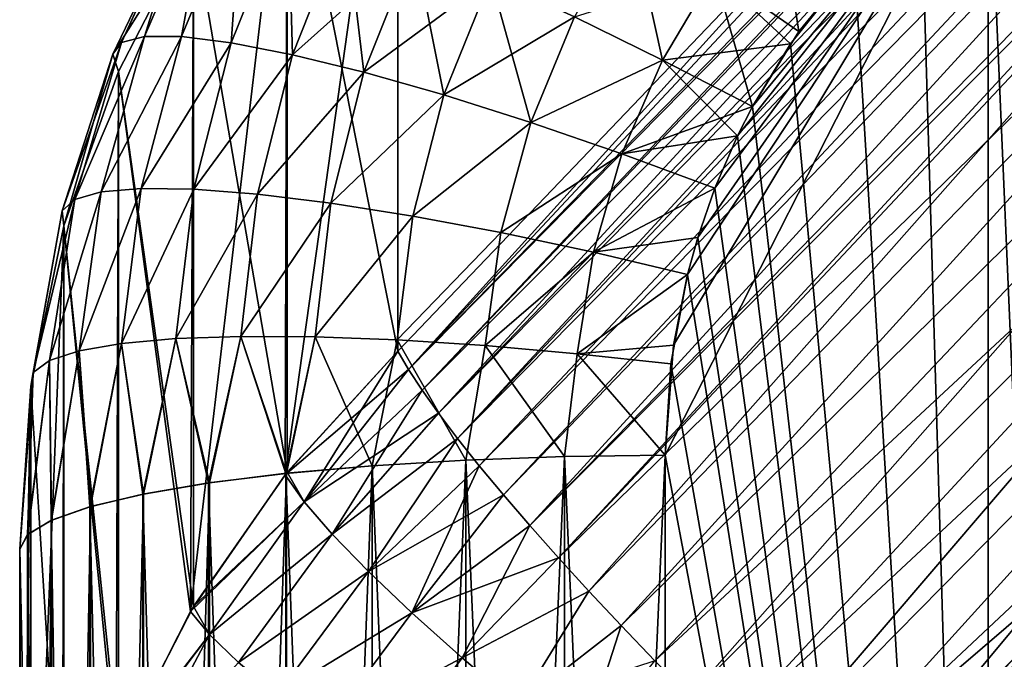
# Model space of a CAD drawing. Header units: metres. Extents: x -2 to 85, y -75 to 96.
# Tile 182 of 256: x 12.5 to 12.805, y -36.196 to -35.997. Entities that reach past the tile are written whole.
import ezdxf

# ---------------------------------------------------------------- set-up
doc = ezdxf.new("R2010")
doc.units = ezdxf.units.M
doc.layers.add('solid_20204500', color=7, linetype='CONTINUOUS')

msp = doc.modelspace()

# ---------------------------------------------------------------- linework, layer by layer
at = {"layer": 'solid_20204500'}
for points in [[(12.620461, -36.105846, -12.041667), (12.941422, -35.762146, -11.993233), (12.778793, -35.931042, -12.025954)], [(12.620461, -36.105846, -12.041667), (12.947721, -35.773499, -11.967046), (12.941422, -35.762146, -11.993233)], [(12.62046, -36.105846, 12.04167), (12.778793, -35.931042, 12.025954), (12.946488, -35.771473, 11.971206)], [(12.624663, -36.112267, 12.027588), (12.62046, -36.105846, 12.04167), (12.946488, -35.771473, 11.971206)], [(12.624663, -36.112267, 12.027588), (12.946488, -35.771473, 11.971206), (12.953618, -35.782532, 11.950475)], [(12.620461, -36.105846, -12.041667), (12.624663, -36.112267, -12.027588), (12.947721, -35.773499, -11.967046)], [(12.624663, -36.112267, -12.027588), (12.629737, -36.119411, -12.014102), (12.947721, -35.773499, -11.967046)], [(12.629737, -36.119411, -12.014102), (12.953618, -35.782532, -11.950475), (12.947721, -35.773499, -11.967046)], [(12.629737, -36.119411, 12.014102), (12.624663, -36.112267, 12.027588), (12.953618, -35.782532, 11.950475)], [(12.629737, -36.119411, -12.014102), (12.635654, -36.127239, -12.001318), (12.953618, -35.782532, -11.950475)], [(12.629737, -36.119411, 12.014102), (12.953618, -35.782532, 11.950475), (12.956946, -35.787292, 11.942801)], [(12.635654, -36.127239, -12.001318), (12.956946, -35.787292, -11.9428), (12.953618, -35.782532, -11.950475)], [(12.635654, -36.127239, 12.001318), (12.629737, -36.119411, 12.014102), (12.956946, -35.787292, 11.942801)], [(12.635654, -36.127239, -12.001318), (12.962694, -35.795132, -11.931444), (12.956946, -35.787292, -11.9428)], [(12.635654, -36.127239, 12.001318), (12.956946, -35.787292, 11.942801), (12.962694, -35.795128, 11.931445)], [(12.642379, -36.135696, 11.989348), (12.635654, -36.127239, 12.001318), (12.962694, -35.795128, 11.931445)], [(12.635654, -36.127239, -12.001318), (12.642379, -36.135696, -11.989348), (12.962694, -35.795132, -11.931444)], [(12.642379, -36.135696, 11.989348), (12.962694, -35.795128, 11.931445), (12.968912, -35.803211, 11.921144)], [(12.642379, -36.135696, -11.989348), (12.968912, -35.803211, -11.921144), (12.962694, -35.795132, -11.931444)], [(12.642379, -36.135696, -11.989348), (12.64986, -36.144722, -11.978274), (12.968912, -35.803211, -11.921144)], [(12.64986, -36.144722, 11.978274), (12.642379, -36.135696, 11.989348), (12.968912, -35.803211, 11.921144)], [(12.64986, -36.144722, -11.978274), (12.973578, -35.809071, -11.914436), (12.968912, -35.803211, -11.921144)], [(12.64986, -36.144722, 11.978274), (12.968912, -35.803211, 11.921144), (12.973578, -35.809071, 11.914436)], [(12.64986, -36.144722, -11.978274), (12.658052, -36.154255, -11.968159), (12.973578, -35.809071, -11.914436)], [(12.658052, -36.154255, 11.968159), (12.64986, -36.144722, 11.978274), (12.973578, -35.809071, 11.914436)], [(12.658052, -36.154255, -11.968159), (12.986098, -35.824139, -11.899681), (12.973578, -35.809071, -11.914436)], [(12.658052, -36.154255, 11.968159), (12.973578, -35.809071, 11.914436), (12.983362, -35.820915, 11.90256)], [(12.666896, -36.164234, 11.959077), (12.658052, -36.154255, 11.968159), (12.983362, -35.820915, 11.90256)], [(12.666896, -36.164234, 11.959077), (12.983362, -35.820915, 11.90256), (13, -35.840031, 11.887455)], [(12.658052, -36.154255, -11.968159), (12.666896, -36.164234, -11.959077), (12.986098, -35.824139, -11.899681)], [(12.666896, -36.164234, -11.959077), (12.676338, -36.174595, -11.951091), (12.986098, -35.824139, -11.899681)], [(12.676338, -36.174595, -11.951091), (13, -35.840031, -11.887455), (12.986098, -35.824139, -11.899681)], [(12.676338, -36.174595, 11.951091), (12.666896, -36.164234, 11.959077), (13, -35.840031, 11.887455)], [(12.676338, -36.174595, -11.951091), (12.686316, -36.185268, -11.944247), (13, -35.840031, -11.887455)], [(12.686316, -36.185268, 11.944247), (12.676338, -36.174595, 11.951091), (13, -35.840031, 11.887455)], [(12.686316, -36.185268, -11.944247), (13, -35.875553, -11.880444), (13, -35.840031, -11.887455)], [(12.686316, -36.185268, 11.944247), (13, -35.840031, 11.887455), (13, -35.875553, 11.880444)], [(12.686316, -36.185268, -11.944247), (12.696758, -36.196178, -11.938592), (13, -35.875553, -11.880444)], [(12.696758, -36.196178, 11.938592), (12.686316, -36.185268, 11.944247), (13, -35.875553, 11.880444)], [(12.696758, -36.196178, -11.938592), (12.707603, -36.20726, -11.934164), (13, -35.875553, -11.880444)], [(12.696758, -36.196178, 11.938592), (13, -35.875553, 11.880444), (13, -35.914326, 11.877084)], [(12.707603, -36.20726, -11.934164), (13, -35.914326, -11.877084), (13, -35.875553, -11.880444)], [(12.582194, -36.138531, 12.06973), (12.582853, -35.92662, 12.435051), (12.617157, -35.889015, 12.42202)], [(12.617157, -36.100201, 12.056232), (12.582194, -36.138531, 12.06973), (12.617157, -35.889015, 12.42202)], [(12.617157, -36.100201, -12.056232), (12.617157, -35.889015, -12.42202), (12.582853, -35.92662, -12.435051)], [(12.778793, -35.931042, -12.025954), (12.617157, -35.889015, -12.42202), (12.617157, -36.100201, -12.056232)], [(12.778793, -35.931042, 12.025954), (12.617157, -36.100201, 12.056232), (12.617157, -35.889015, 12.42202)], [(12.707603, -36.20726, 11.934164), (12.696758, -36.196178, 11.938592), (13, -35.914326, 11.877084)], [(12.707603, -36.20726, -11.934164), (12.718773, -36.218441, -11.930999), (13, -35.914326, -11.877084)], [(12.718773, -36.218441, 11.930999), (12.707603, -36.20726, 11.934164), (13, -35.914326, 11.877084)], [(12.718773, -36.218441, -11.930999), (12.730178, -36.229622, -11.929104), (13, -35.914326, -11.877084)], [(12.718773, -36.218441, 11.930999), (13, -35.914326, 11.877084), (13, -35.955513, 11.877715)], [(12.730178, -36.229622, -11.929104), (13, -35.955513, -11.877715), (13, -35.914326, -11.877084)], [(12.552943, -36.180847, 12.084485), (12.553816, -35.968353, 12.449506), (12.582853, -35.92662, 12.435051)], [(12.582194, -36.138531, 12.06973), (12.552943, -36.180847, 12.084485), (12.582853, -35.92662, 12.435051)], [(12.582868, -36.137691, -12.069434), (12.582853, -35.92662, -12.435051), (12.553816, -35.968353, -12.449506)], [(12.582868, -36.137691, -12.069434), (12.617157, -36.100201, -12.056232), (12.582853, -35.92662, -12.435051)], [(12.620461, -36.105846, -12.041667), (12.778793, -35.931042, -12.025954), (12.617157, -36.100201, -12.056232)], [(12.62046, -36.105846, 12.04167), (12.617157, -36.100201, 12.056232), (12.778793, -35.931042, 12.025954)], [(12.8, -35.935596, 12.683088), (12.702539, -36.098282, 12.7085), (12.7, -36.132465, 12.713568)], [(12.8, -36.662506, 12.780204), (12.8, -35.935596, 12.683088), (12.7, -36.132465, 12.713568)], [(12.8, -35.935596, 12.683088), (12.706882, -36.076443, 12.705213), (12.702539, -36.098282, 12.7085)], [(12.8, -35.935596, 12.683088), (12.710069, -36.064926, 12.703464), (12.706882, -36.076443, 12.705213)], [(12.8, -35.935596, 12.683088), (12.715331, -36.049599, 12.701119), (12.710069, -36.064926, 12.703464)], [(12.8, -35.935596, 12.683088), (12.722327, -36.033436, 12.698627), (12.715331, -36.049599, 12.701119)], [(12.8, -35.935596, 12.683088), (12.726979, -36.024311, 12.69721), (12.722327, -36.033436, 12.698627)], [(12.8, -35.935596, 12.683088), (12.741392, -36.001057, 12.69357), (12.726979, -36.024311, 12.69721)], [(12.741392, -36.001057, 12.69357), (12.8, -35.935596, 12.683088), (12.779288, -35.957817, 12.686686)], [(12.779288, -35.957817, -12.686686), (12.8, -35.935596, -12.683088), (12.800002, -36.662506, -12.780204)], [(12.83134, -36.662281, -12.782351), (12.8, -35.935596, -12.683088), (12.831345, -35.935249, -12.68522)], [(12.831343, -35.935249, 12.685219), (12.8, -35.935596, 12.683088), (12.8, -36.662506, 12.780204)], [(12.831336, -36.633102, 12.779263), (12.831343, -35.935249, 12.685219), (12.8, -36.662506, 12.780204)], [(12.83134, -36.662281, -12.782351), (12.800002, -36.662506, -12.780204), (12.8, -35.935596, -12.683088)], [(12.552588, -35.957962, -12.512033), (12.53869, -36.002625, -12.556533), (12.531563, -36.004478, -12.526285)], [(12.551001, -35.962006, -12.480447), (12.552588, -35.957962, -12.512033), (12.531563, -36.004478, -12.526285)], [(12.531563, -36.004478, 12.526285), (12.552588, -35.957962, 12.512033), (12.551001, -35.962006, 12.480447)], [(12.531563, -36.004478, 12.526285), (12.53869, -36.002625, 12.556533), (12.552588, -35.957962, 12.512033)], [(12.558584, -35.956371, -12.543322), (12.550111, -36.002655, -12.585441), (12.53869, -36.002625, -12.556533)], [(12.552588, -35.957962, -12.512033), (12.558584, -35.956371, -12.543322), (12.53869, -36.002625, -12.556533)], [(12.53869, -36.002625, 12.556533), (12.558584, -35.956371, 12.543322), (12.552588, -35.957962, 12.512033)], [(12.53869, -36.002625, 12.556533), (12.550111, -36.002655, 12.585441), (12.558584, -35.956371, 12.543322)], [(12.558584, -35.956371, -12.543322), (12.568881, -35.957314, -12.573442), (12.550111, -36.002655, -12.585441)], [(12.550111, -36.002655, 12.585441), (12.568881, -35.957314, 12.573442), (12.558584, -35.956371, 12.543322)], [(12.568881, -35.957314, -12.573442), (12.565495, -36.004551, -12.61235), (12.550111, -36.002655, -12.585441)], [(12.550111, -36.002655, 12.585441), (12.565495, -36.004551, 12.61235), (12.568881, -35.957314, 12.573442)], [(12.568881, -35.957314, -12.573442), (12.583158, -35.960724, -12.601671), (12.565495, -36.004551, -12.61235)], [(12.565495, -36.004551, 12.61235), (12.583158, -35.960724, 12.601671), (12.568881, -35.957314, 12.573442)], [(12.730178, -36.229622, 11.929104), (12.718773, -36.218441, 11.930999), (13, -35.955513, 11.877715)], [(12.730178, -36.229622, -11.929104), (12.741731, -36.240726, -11.928479), (13, -35.955513, -11.877715)], [(12.74173, -36.240726, 11.928479), (12.730178, -36.229622, 11.929104), (13, -35.955513, 11.877715)], [(12.779288, -35.957817, 12.686686), (12.758578, -35.980049, 12.690245), (12.741392, -36.001057, 12.69357)], [(12.74173, -36.240726, 11.928479), (13, -35.955513, 11.877715), (13, -35.998272, 11.882678)], [(12.741731, -36.240726, -11.928479), (12.753344, -36.251667, -11.929125), (13, -35.955513, -11.877715)], [(12.753344, -36.251667, -11.929125), (12.875974, -36.125317, -11.906672), (13, -35.955513, -11.877715)], [(12.779288, -35.957817, -12.686686), (12.800002, -36.662506, -12.780204), (12.758578, -35.980049, -12.690245)], [(12.583158, -35.960724, -12.601671), (12.584487, -36.008263, -12.636623), (12.565495, -36.004551, -12.61235)], [(12.565495, -36.004551, 12.61235), (12.584487, -36.008263, 12.636622), (12.583158, -35.960724, 12.601671)], [(12.583158, -35.960724, -12.601671), (12.601069, -35.966518, -12.627304), (12.584487, -36.008263, -12.636623)], [(12.584487, -36.008263, 12.636622), (12.601069, -35.966518, 12.627304), (12.583158, -35.960724, 12.601671)], [(12.734788, -35.958534, 12.684078), (12.715178, -35.982883, 12.688012), (12.741392, -36.001057, 12.69357)], [(12.734788, -35.958534, 12.684078), (12.741392, -36.001057, 12.69357), (12.758578, -35.980049, 12.690245)], [(12.551001, -35.962006, -12.480447), (12.531563, -36.004478, -12.526285), (12.528864, -36.008156, -12.495503)], [(12.553816, -35.968353, -12.449506), (12.551001, -35.962006, -12.480447), (12.528864, -36.008156, -12.495503)], [(12.528864, -36.008156, 12.495503), (12.551001, -35.962006, 12.480447), (12.553816, -35.968353, 12.449506)], [(12.528864, -36.008156, 12.495503), (12.531563, -36.004478, 12.526285), (12.551001, -35.962006, 12.480447)], [(12.601069, -35.966518, -12.627304), (12.622174, -35.974564, -12.649714), (12.584487, -36.008263, -12.636623)], [(12.584487, -36.008263, 12.636622), (12.606641, -36.01371, 12.657693), (12.601069, -35.966518, 12.627304)], [(12.606641, -36.01371, 12.657693), (12.622174, -35.974564, 12.649714), (12.601069, -35.966518, 12.627304)], [(12.671831, -35.996559, 12.682692), (12.699097, -36.009941, 12.692395), (12.689469, -35.965904, 12.677377)], [(12.699097, -36.009941, 12.692395), (12.715178, -35.982883, 12.688012), (12.689469, -35.965904, 12.677377)], [(12.553816, -35.968353, -12.449506), (12.528864, -36.008156, -12.495503), (12.530622, -36.013523, -12.465065)], [(12.530622, -36.013523, 12.465065), (12.528864, -36.008156, 12.495503), (12.553816, -35.968353, 12.449506)], [(12.55383, -36.179363, -12.083972), (12.553816, -35.968353, -12.449506), (12.530622, -36.013523, -12.465065)], [(12.552943, -36.180847, 12.084485), (12.530622, -36.013523, 12.465065), (12.553816, -35.968353, 12.449506)], [(12.55383, -36.179363, -12.083972), (12.582868, -36.137691, -12.069434), (12.553816, -35.968353, -12.449506)], [(12.622174, -35.974564, -12.649714), (12.606641, -36.01371, -12.657693), (12.584487, -36.008263, -12.636623)], [(12.622174, -35.974564, -12.649714), (12.645947, -35.98465, -12.668352), (12.606641, -36.01371, -12.657693)], [(12.606641, -36.01371, 12.657693), (12.631432, -36.020756, 12.675068), (12.622174, -35.974564, 12.649714)], [(12.631432, -36.020756, 12.675068), (12.645947, -35.98465, 12.668352), (12.622174, -35.974564, 12.649714)], [(12.758578, -35.980049, -12.690245), (12.738736, -36.004879, -12.694171), (12.715178, -35.982883, -12.688012)], [(12.800002, -36.662506, -12.780204), (12.738736, -36.004879, -12.694171), (12.758578, -35.980049, -12.690245)], [(12.645947, -35.98465, -12.668352), (12.631432, -36.020756, -12.675068), (12.606641, -36.01371, -12.657693)], [(12.645947, -35.98465, -12.668352), (12.671831, -35.996559, -12.682692), (12.631432, -36.020756, -12.675068)], [(12.631432, -36.020756, 12.675068), (12.658306, -36.029259, 12.688279), (12.645947, -35.98465, 12.668352)], [(12.658306, -36.029259, 12.688279), (12.671831, -35.996559, 12.682692), (12.645947, -35.98465, 12.668352)], [(12.715178, -35.982883, -12.688012), (12.699097, -36.009941, -12.692395), (12.671831, -35.996559, -12.682692)], [(12.715178, -35.982883, -12.688012), (12.738736, -36.004879, -12.694171), (12.699097, -36.009941, -12.692395)], [(12.699097, -36.009941, 12.692395), (12.726979, -36.024311, 12.69721), (12.715178, -35.982883, 12.688012)], [(12.726979, -36.024311, 12.69721), (12.741392, -36.001057, 12.69357), (12.715178, -35.982883, 12.688012)], [(12.671831, -35.996559, -12.682692), (12.658306, -36.029259, -12.688279), (12.631432, -36.020756, -12.675068)], [(12.671831, -35.996559, -12.682692), (12.699097, -36.009941, -12.692395), (12.658306, -36.029259, -12.688279)], [(12.658306, -36.029259, 12.688279), (12.699097, -36.009941, 12.692395), (12.671831, -35.996559, 12.682692)], [(12.694764, -36.399456, -11.951399), (13, -35.998272, -11.882678), (12.697273, -36.366333, -11.94685)], [(13, -36.687199, -11.978364), (13, -35.998272, -11.882678), (12.694764, -36.399456, -11.951399)], [(12.697273, -36.366333, -11.94685), (13, -35.998272, -11.882678), (12.701422, -36.345821, -11.943917)], [(12.704781, -36.333916, -11.942174), (12.701422, -36.345821, -11.943917), (13, -35.998272, -11.882678)], [(12.704781, -36.333916, -11.942174), (13, -35.998272, -11.882678), (12.70973, -36.319798, -11.940064)], [(12.71705, -36.303299, -11.937538), (12.70973, -36.319798, -11.940064), (13, -35.998272, -11.882678)], [(12.71705, -36.303299, -11.937538), (13, -35.998272, -11.882678), (12.721323, -36.295147, -11.936263)], [(12.735836, -36.272346, -11.9326), (12.721323, -36.295147, -11.936263), (13, -35.998272, -11.882678)], [(12.735836, -36.272346, -11.9326), (13, -35.998272, -11.882678), (12.753344, -36.251667, -11.929125)], [(12.74173, -36.240726, 11.928479), (13, -35.998272, 11.882678), (12.876009, -36.125278, 11.906665)], [(12.753344, -36.251667, -11.929125), (13, -35.998272, -11.882678), (12.875974, -36.125317, -11.906672)], [(12.53869, -36.002625, -12.556533), (12.525278, -36.050797, -12.57021), (12.517072, -36.053131, -12.541121)], [(12.531563, -36.004478, -12.526285), (12.53869, -36.002625, -12.556533), (12.517072, -36.053131, -12.541121)], [(12.517072, -36.053131, 12.541121), (12.53869, -36.002625, 12.556533), (12.531563, -36.004478, 12.526285)], [(12.517072, -36.053131, 12.541121), (12.525278, -36.050797, 12.57021), (12.53869, -36.002625, 12.556533)], [(12.53869, -36.002625, -12.556533), (12.550111, -36.002655, -12.585441), (12.525278, -36.050797, -12.57021)], [(12.525278, -36.050797, 12.57021), (12.550111, -36.002655, 12.585441), (12.53869, -36.002625, 12.556533)], [(12.550111, -36.002655, -12.585441), (12.537667, -36.049751, -12.597808), (12.525278, -36.050797, -12.57021)], [(12.525278, -36.050797, 12.57021), (12.537667, -36.049751, 12.597808), (12.550111, -36.002655, 12.585441)], [(12.550111, -36.002655, -12.585441), (12.565495, -36.004551, -12.61235), (12.537667, -36.049751, -12.597808)], [(12.537667, -36.049751, 12.597808), (12.565495, -36.004551, 12.61235), (12.550111, -36.002655, 12.585441)], [(12.531563, -36.004478, -12.526285), (12.517072, -36.053131, -12.541121), (12.513206, -36.056679, -12.511277)], [(12.528864, -36.008156, -12.495503), (12.531563, -36.004478, -12.526285), (12.513206, -36.056679, -12.511277)], [(12.513206, -36.056679, 12.511277), (12.531563, -36.004478, 12.526285), (12.528864, -36.008156, 12.495503)], [(12.513206, -36.056679, 12.511277), (12.517072, -36.053131, 12.541121), (12.531563, -36.004478, 12.526285)], [(12.565495, -36.004551, -12.61235), (12.553906, -36.049999, -12.623321), (12.537667, -36.049751, -12.597808)], [(12.537667, -36.049751, 12.597808), (12.553906, -36.049999, 12.623321), (12.565495, -36.004551, 12.61235)], [(12.565495, -36.004551, -12.61235), (12.584487, -36.008263, -12.636623), (12.553906, -36.049999, -12.623321)], [(12.553906, -36.049999, 12.623321), (12.584487, -36.008263, 12.636622), (12.565495, -36.004551, 12.61235)], [(12.738736, -36.004879, -12.694171), (12.726979, -36.024311, -12.69721), (12.699097, -36.009941, -12.692395)], [(12.800002, -36.662506, -12.780204), (12.726979, -36.024311, -12.69721), (12.738736, -36.004879, -12.694171)], [(12.528864, -36.008156, -12.495503), (12.513206, -36.056679, -12.511277), (12.513721, -36.061344, -12.481483)], [(12.513721, -36.061344, 12.481483), (12.513206, -36.056679, 12.511277), (12.528864, -36.008156, 12.495503)], [(12.530622, -36.013523, -12.465065), (12.528864, -36.008156, -12.495503), (12.513721, -36.061344, -12.481483)], [(12.513721, -36.061344, 12.481483), (12.528864, -36.008156, 12.495503), (12.530622, -36.013523, 12.465065)], [(12.584487, -36.008263, -12.636623), (12.573636, -36.051537, -12.646173), (12.553906, -36.049999, -12.623321)], [(12.553906, -36.049999, 12.623321), (12.573636, -36.051537, 12.646173), (12.584487, -36.008263, 12.636622)], [(12.584487, -36.008263, -12.636623), (12.606641, -36.01371, -12.657693), (12.573636, -36.051537, -12.646173)], [(12.573636, -36.051537, 12.646173), (12.606641, -36.01371, 12.657693), (12.584487, -36.008263, 12.636622)], [(12.699097, -36.009941, -12.692395), (12.68654, -36.038982, -12.697033), (12.658306, -36.029259, -12.688279)], [(12.658306, -36.029259, 12.688279), (12.68654, -36.038982, 12.697033), (12.699097, -36.009941, 12.692395)], [(12.699097, -36.009941, -12.692395), (12.726979, -36.024311, -12.69721), (12.68654, -36.038982, -12.697033)], [(12.68654, -36.038982, 12.697033), (12.722327, -36.033436, 12.698627), (12.699097, -36.009941, 12.692395)], [(12.722327, -36.033436, 12.698627), (12.726979, -36.024311, 12.69721), (12.699097, -36.009941, 12.692395)], [(12.530617, -36.224575, -12.099536), (12.530622, -36.013523, -12.465065), (12.513721, -36.061344, -12.481483)], [(12.529861, -36.226341, 12.100142), (12.513721, -36.061344, 12.481483), (12.530622, -36.013523, 12.465065)], [(12.552943, -36.180847, 12.084485), (12.529861, -36.226341, 12.100142), (12.530622, -36.013523, 12.465065)], [(12.530617, -36.224575, -12.099536), (12.55383, -36.179363, -12.083972), (12.530622, -36.013523, -12.465065)], [(12.606641, -36.01371, -12.657693), (12.596422, -36.054325, -12.665861), (12.573636, -36.051537, -12.646173)], [(12.573636, -36.051537, 12.646173), (12.596422, -36.054325, 12.665861), (12.606641, -36.01371, 12.657693)], [(12.606641, -36.01371, -12.657693), (12.631432, -36.020756, -12.675068), (12.596422, -36.054325, -12.665861)], [(12.596422, -36.054325, 12.665861), (12.631432, -36.020756, 12.675068), (12.606641, -36.01371, 12.657693)], [(12.631432, -36.020756, -12.675068), (12.621749, -36.058308, -12.68195), (12.596422, -36.054325, -12.665861)], [(12.596422, -36.054325, 12.665861), (12.621749, -36.058308, 12.68195), (12.631432, -36.020756, 12.675068)], [(12.631432, -36.020756, -12.675068), (12.658306, -36.029259, -12.688279), (12.621749, -36.058308, -12.68195)], [(12.621749, -36.058308, 12.68195), (12.658306, -36.029259, 12.688279), (12.631432, -36.020756, 12.675068)], [(12.726979, -36.024311, -12.69721), (12.722327, -36.033436, -12.698627), (12.68654, -36.038982, -12.697033)], [(12.800002, -36.662506, -12.780204), (12.722327, -36.033436, -12.698627), (12.726979, -36.024311, -12.69721)], [(12.658306, -36.029259, -12.688279), (12.649081, -36.063408, -12.694023), (12.621749, -36.058308, -12.68195)], [(12.621749, -36.058308, 12.68195), (12.649081, -36.063408, 12.694023), (12.658306, -36.029259, 12.688279)], [(12.658306, -36.029259, -12.688279), (12.68654, -36.038982, -12.697033), (12.649081, -36.063408, -12.694023)], [(12.649081, -36.063408, 12.694023), (12.68654, -36.038982, 12.697033), (12.658306, -36.029259, 12.688279)], [(12.722327, -36.033436, -12.698627), (12.715331, -36.049599, -12.701119), (12.68654, -36.038982, -12.697033)], [(12.68654, -36.038982, 12.697033), (12.715331, -36.049599, 12.701119), (12.722327, -36.033436, 12.698627)], [(12.800002, -36.662506, -12.780204), (12.715331, -36.049599, -12.701119), (12.722327, -36.033436, -12.698627)], [(12.68654, -36.038982, -12.697033), (12.677719, -36.069489, -12.701831), (12.649081, -36.063408, -12.694023)], [(12.649081, -36.063408, 12.694023), (12.677719, -36.069489, 12.701831), (12.68654, -36.038982, 12.697033)], [(12.68654, -36.038982, -12.697033), (12.715331, -36.049599, -12.701119), (12.677719, -36.069489, -12.701831)], [(12.677719, -36.069489, 12.701831), (12.715331, -36.049599, 12.701119), (12.68654, -36.038982, 12.697033)], [(12.537667, -36.049751, -12.597808), (12.531566, -36.09779, -12.610309), (12.518408, -36.100082, -12.584099)], [(12.525278, -36.050797, -12.57021), (12.537667, -36.049751, -12.597808), (12.518408, -36.100082, -12.584099)], [(12.518408, -36.100082, 12.584099), (12.537667, -36.049751, 12.597808), (12.525278, -36.050797, 12.57021)], [(12.518408, -36.100082, 12.584099), (12.531566, -36.09779, 12.610309), (12.537667, -36.049751, 12.597808)], [(12.537667, -36.049751, -12.597808), (12.553906, -36.049999, -12.623321), (12.531566, -36.09779, -12.610309)], [(12.531566, -36.09779, 12.610309), (12.553906, -36.049999, 12.623321), (12.537667, -36.049751, 12.597808)], [(12.715331, -36.049599, -12.701119), (12.710069, -36.064926, -12.703464), (12.677719, -36.069489, -12.701831)], [(12.677719, -36.069489, 12.701831), (12.710069, -36.064926, 12.703464), (12.715331, -36.049599, 12.701119)], [(12.800002, -36.662506, -12.780204), (12.710069, -36.064926, -12.703464), (12.715331, -36.049599, -12.701119)], [(12.525278, -36.050797, -12.57021), (12.518408, -36.100082, -12.584099), (12.509237, -36.103115, -12.55627)], [(12.517072, -36.053131, -12.541121), (12.525278, -36.050797, -12.57021), (12.509237, -36.103115, -12.55627)], [(12.509237, -36.103115, 12.55627), (12.525278, -36.050797, 12.57021), (12.517072, -36.053131, 12.541121)], [(12.509237, -36.103115, 12.55627), (12.518408, -36.100082, 12.584099), (12.525278, -36.050797, 12.57021)], [(12.553906, -36.049999, -12.623321), (12.54838, -36.096283, -12.63437), (12.531566, -36.09779, -12.610309)], [(12.531566, -36.09779, 12.610309), (12.54838, -36.096283, 12.63437), (12.553906, -36.049999, 12.623321)], [(12.553906, -36.049999, -12.623321), (12.573636, -36.051537, -12.646173), (12.54838, -36.096283, -12.63437)], [(12.54838, -36.096283, 12.63437), (12.573636, -36.051537, 12.646173), (12.553906, -36.049999, 12.623321)], [(12.573636, -36.051537, -12.646173), (12.568501, -36.095589, -12.655771), (12.54838, -36.096283, -12.63437)], [(12.54838, -36.096283, 12.63437), (12.568501, -36.095589, 12.655771), (12.573636, -36.051537, 12.646173)], [(12.573636, -36.051537, -12.646173), (12.596422, -36.054325, -12.665861), (12.568501, -36.095589, -12.655771)], [(12.568501, -36.095589, 12.655771), (12.596422, -36.054325, 12.665861), (12.573636, -36.051537, 12.646173)], [(12.517072, -36.053131, -12.541121), (12.509237, -36.103115, -12.55627), (12.504224, -36.106812, -12.527492)], [(12.513206, -36.056679, -12.511277), (12.517072, -36.053131, -12.541121), (12.504224, -36.106812, -12.527492)], [(12.504224, -36.106812, 12.527492), (12.517072, -36.053131, 12.541121), (12.513206, -36.056679, 12.511277)], [(12.504224, -36.106812, 12.527492), (12.509237, -36.103115, 12.55627), (12.517072, -36.053131, 12.541121)], [(12.596422, -36.054325, -12.665861), (12.591508, -36.095722, -12.674066), (12.568501, -36.095589, -12.655771)], [(12.568501, -36.095589, 12.655771), (12.591508, -36.095722, 12.674066), (12.596422, -36.054325, 12.665861)], [(12.596422, -36.054325, -12.665861), (12.621749, -36.058308, -12.68195), (12.591508, -36.095722, -12.674066)], [(12.591508, -36.095722, 12.674066), (12.621749, -36.058308, 12.68195), (12.596422, -36.054325, 12.665861)], [(12.513206, -36.056679, -12.511277), (12.504224, -36.106812, -12.527492), (12.503437, -36.111027, -12.498517)], [(12.513721, -36.061344, -12.481483), (12.513206, -36.056679, -12.511277), (12.503437, -36.111027, -12.498517)], [(12.503437, -36.111027, 12.498517), (12.513206, -36.056679, 12.511277), (12.513721, -36.061344, 12.481483)], [(12.503437, -36.111027, 12.498517), (12.504224, -36.106812, 12.527492), (12.513206, -36.056679, 12.511277)], [(12.621749, -36.058308, -12.68195), (12.616913, -36.09668, -12.688869), (12.591508, -36.095722, -12.674066)], [(12.591508, -36.095722, 12.674066), (12.616913, -36.09668, 12.688869), (12.621749, -36.058308, 12.68195)], [(12.621749, -36.058308, -12.68195), (12.649081, -36.063408, -12.694023), (12.616913, -36.09668, -12.688869)], [(12.616913, -36.09668, 12.688869), (12.649081, -36.063408, 12.694023), (12.621749, -36.058308, 12.68195)], [(12.50329, -36.323334, 12.133041), (12.503437, -36.111027, 12.498517), (12.513721, -36.061344, 12.481483)], [(12.513258, -36.274128, 12.11641), (12.50329, -36.323334, 12.133041), (12.513721, -36.061344, 12.481483)], [(12.513711, -36.272488, -12.115854), (12.513721, -36.061344, -12.481483), (12.503437, -36.111027, -12.498517)], [(12.529861, -36.226341, 12.100142), (12.513258, -36.274128, 12.11641), (12.513721, -36.061344, 12.481483)], [(12.513711, -36.272488, -12.115854), (12.530617, -36.224575, -12.099536), (12.513721, -36.061344, -12.481483)], [(12.649081, -36.063408, -12.694023), (12.644205, -36.098454, -12.699821), (12.616913, -36.09668, -12.688869)], [(12.616913, -36.09668, 12.688869), (12.644205, -36.098454, 12.699821), (12.649081, -36.063408, 12.694023)], [(12.649081, -36.063408, -12.694023), (12.677719, -36.069489, -12.701831), (12.644205, -36.098454, -12.699821)], [(12.644205, -36.098454, 12.699821), (12.677719, -36.069489, 12.701831), (12.649081, -36.063408, 12.694023)], [(12.710069, -36.064926, -12.703464), (12.706882, -36.076443, -12.705213), (12.677719, -36.069489, -12.701831)], [(12.677719, -36.069489, 12.701831), (12.706882, -36.076443, 12.705213), (12.710069, -36.064926, 12.703464)], [(12.800002, -36.662506, -12.780204), (12.706882, -36.076443, -12.705213), (12.710069, -36.064926, -12.703464)], [(12.677719, -36.069489, -12.701831), (12.672725, -36.10099, -12.706706), (12.644205, -36.098454, -12.699821)], [(12.644205, -36.098454, 12.699821), (12.672725, -36.10099, 12.706706), (12.677719, -36.069489, 12.701831)], [(12.677719, -36.069489, -12.701831), (12.706882, -36.076443, -12.705213), (12.672725, -36.10099, -12.706706)], [(12.672725, -36.10099, 12.706706), (12.706882, -36.076443, 12.705213), (12.677719, -36.069489, 12.701831)], [(12.706882, -36.076443, -12.705213), (12.701746, -36.10413, -12.709373), (12.672725, -36.10099, -12.706706)], [(12.672725, -36.10099, 12.706706), (12.702539, -36.098282, 12.7085), (12.706882, -36.076443, 12.705213)], [(12.800002, -36.662506, -12.780204), (12.701746, -36.10413, -12.709373), (12.706882, -36.076443, -12.705213)], [(12.521756, -36.148403, -12.605054), (12.518408, -36.100082, -12.584099), (12.531566, -36.09779, -12.610309)], [(12.521908, -36.148361, 12.605348), (12.531566, -36.09779, 12.610309), (12.518408, -36.100082, 12.584099)], [(12.538152, -36.144512, -12.631551), (12.521756, -36.148403, -12.605054), (12.531566, -36.09779, -12.610309)], [(12.521908, -36.148361, 12.605348), (12.538349, -36.144474, 12.631819), (12.531566, -36.09779, 12.610309)], [(12.538152, -36.144512, -12.631551), (12.531566, -36.09779, -12.610309), (12.54838, -36.096283, -12.63437)], [(12.538349, -36.144474, 12.631819), (12.54838, -36.096283, 12.63437), (12.531566, -36.09779, 12.610309)], [(12.558537, -36.141041, -12.655181), (12.538152, -36.144512, -12.631551), (12.54838, -36.096283, -12.63437)], [(12.538349, -36.144474, 12.631819), (12.558774, -36.141006, 12.655415), (12.54838, -36.096283, 12.63437)], [(12.558537, -36.141041, -12.655181), (12.54838, -36.096283, -12.63437), (12.568501, -36.095589, -12.655771)], [(12.558774, -36.141006, 12.655415), (12.568501, -36.095589, 12.655771), (12.54838, -36.096283, 12.63437)], [(12.582411, -36.138077, -12.675364), (12.558537, -36.141041, -12.655181), (12.568501, -36.095589, -12.655771)], [(12.558774, -36.141006, 12.655415), (12.582674, -36.13805, 12.675553), (12.568501, -36.095589, 12.655771)], [(12.582411, -36.138077, -12.675364), (12.568501, -36.095589, -12.655771), (12.591508, -36.095722, -12.674066)], [(12.582674, -36.13805, 12.675553), (12.591508, -36.095722, 12.674066), (12.568501, -36.095589, 12.655771)], [(12.609182, -36.135693, -12.691601), (12.582411, -36.138077, -12.675364), (12.591508, -36.095722, -12.674066)], [(12.582674, -36.13805, 12.675553), (12.609182, -36.135693, 12.691601), (12.591508, -36.095722, 12.674066)], [(12.609182, -36.135693, -12.691601), (12.591508, -36.095722, -12.674066), (12.616913, -36.09668, -12.688869)], [(12.609182, -36.135693, 12.691601), (12.616913, -36.09668, 12.688869), (12.591508, -36.095722, 12.674066)], [(12.638193, -36.133945, -12.703491), (12.609182, -36.135693, -12.691601), (12.616913, -36.09668, -12.688869)], [(12.609182, -36.135693, 12.691601), (12.638191, -36.133945, 12.703491), (12.616913, -36.09668, 12.688869)], [(12.638193, -36.133945, -12.703491), (12.616913, -36.09668, -12.688869), (12.644205, -36.098454, -12.699821)], [(12.638191, -36.133945, 12.703491), (12.644205, -36.098454, 12.699821), (12.616913, -36.09668, 12.688869)], [(12.638191, -36.133945, 12.703491), (12.668725, -36.132881, 12.710743), (12.644205, -36.098454, 12.699821)], [(12.668727, -36.132881, -12.710743), (12.638193, -36.133945, -12.703491), (12.644205, -36.098454, -12.699821)], [(12.668727, -36.132881, -12.710743), (12.644205, -36.098454, -12.699821), (12.672725, -36.10099, -12.706706)], [(12.668725, -36.132881, 12.710743), (12.672725, -36.10099, 12.706706), (12.644205, -36.098454, 12.699821)], [(12.7, -36.132465, 12.713568), (12.702539, -36.098282, 12.7085), (12.672725, -36.10099, 12.706706)], [(12.509754, -36.152622, -12.576344), (12.509237, -36.103115, -12.55627), (12.518408, -36.100082, -12.584099)], [(12.509856, -36.152576, 12.576655), (12.518408, -36.100082, 12.584099), (12.509237, -36.103115, 12.55627)], [(12.521756, -36.148403, -12.605054), (12.509754, -36.152622, -12.576344), (12.518408, -36.100082, -12.584099)], [(12.509856, -36.152576, 12.576655), (12.521908, -36.148361, 12.605348), (12.518408, -36.100082, 12.584099)], [(12.62046, -36.105846, 12.04167), (12.582194, -36.138531, 12.06973), (12.617157, -36.100201, 12.056232)], [(12.588176, -36.146862, -12.045446), (12.617157, -36.100201, -12.056232), (12.582868, -36.137691, -12.069434)], [(12.588176, -36.146862, -12.045446), (12.620461, -36.105846, -12.041667), (12.617157, -36.100201, -12.056232)], [(12.668725, -36.132881, 12.710743), (12.7, -36.132465, 12.713568), (12.672725, -36.10099, 12.706706)], [(12.668727, -36.132881, -12.710743), (12.672725, -36.10099, -12.706706), (12.7, -36.132465, -12.713568)], [(12.672725, -36.10099, -12.706706), (12.701746, -36.10413, -12.709373), (12.7, -36.132465, -12.713568)], [(12.502442, -36.157059, -12.54613), (12.504224, -36.106812, -12.527492), (12.509237, -36.103115, -12.55627)], [(12.509754, -36.152622, -12.576344), (12.502442, -36.157059, -12.54613), (12.509237, -36.103115, -12.55627)], [(12.502502, -36.157005, 12.54651), (12.509237, -36.103115, 12.55627), (12.504224, -36.106812, 12.527492)], [(12.502502, -36.157005, 12.54651), (12.509856, -36.152576, 12.576655), (12.509237, -36.103115, 12.55627)], [(12.800002, -36.662506, -12.780204), (12.7, -36.132465, -12.713568), (12.701746, -36.10413, -12.709373)], [(12.5, -36.161533, -12.515692), (12.503437, -36.111027, -12.498517), (12.504224, -36.106812, -12.527492)], [(12.502442, -36.157059, -12.54613), (12.5, -36.161533, -12.515692), (12.504224, -36.106812, -12.527492)], [(12.502502, -36.157005, 12.54651), (12.504224, -36.106812, 12.527492), (12.503437, -36.111027, 12.498517)], [(12.588176, -36.146862, 12.045446), (12.582194, -36.138531, 12.06973), (12.62046, -36.105846, 12.04167)], [(12.588176, -36.146862, -12.045446), (12.624663, -36.112267, -12.027588), (12.620461, -36.105846, -12.041667)], [(12.588176, -36.146862, 12.045446), (12.62046, -36.105846, 12.04167), (12.624663, -36.112267, 12.027588)], [(12.503443, -36.322205, -12.132662), (12.503437, -36.111027, -12.498517), (12.5, -36.161533, -12.515692)], [(12.5, -36.161533, 12.515692), (12.502502, -36.157005, 12.54651), (12.503437, -36.111027, 12.498517)], [(12.5, -36.372917, 12.149561), (12.5, -36.161533, 12.515692), (12.503437, -36.111027, 12.498517)], [(12.50329, -36.323334, 12.133041), (12.5, -36.372917, 12.149561), (12.503437, -36.111027, 12.498517)], [(12.503443, -36.322205, -12.132662), (12.513711, -36.272488, -12.115854), (12.503437, -36.111027, -12.498517)], [(12.596836, -36.156895, -12.022546), (12.624663, -36.112267, -12.027588), (12.588176, -36.146862, -12.045446)], [(12.588176, -36.146862, 12.045446), (12.624663, -36.112267, 12.027588), (12.629737, -36.119411, 12.014102)], [(12.596836, -36.156895, -12.022546), (12.629737, -36.119411, -12.014102), (12.624663, -36.112267, -12.027588)], [(12.596836, -36.156895, 12.022546), (12.588176, -36.146862, 12.045446), (12.629737, -36.119411, 12.014102)], [(12.596836, -36.156895, -12.022546), (12.635654, -36.127239, -12.001318), (12.629737, -36.119411, -12.014102)], [(12.596836, -36.156895, 12.022546), (12.629737, -36.119411, 12.014102), (12.635654, -36.127239, 12.001318)], [(12.74173, -36.240726, 11.928479), (12.876009, -36.125278, 11.906665), (12.753344, -36.251667, 11.929125)], [(12.753344, -36.251667, 11.929125), (12.876009, -36.125278, 11.906665), (13, -36.687199, 11.978364)], [(12.608019, -36.168446, -12.001534), (12.635654, -36.127239, -12.001318), (12.596836, -36.156895, -12.022546)], [(12.608019, -36.168446, 12.001534), (12.596836, -36.156895, 12.022546), (12.635654, -36.127239, 12.001318)], [(12.608019, -36.168446, -12.001534), (12.642379, -36.135696, -11.989348), (12.635654, -36.127239, -12.001318)], [(12.608019, -36.168446, 12.001534), (12.635654, -36.127239, 12.001318), (12.642379, -36.135696, 11.989348)], [(12.638193, -36.845177, -12.787777), (12.609182, -36.135693, -12.691601), (12.638193, -36.133945, -12.703491)], [(12.609182, -36.846256, 12.775807), (12.638191, -36.133945, 12.703491), (12.609182, -36.135693, 12.691601)], [(12.609182, -36.846256, 12.775807), (12.638191, -36.845177, 12.787777), (12.638191, -36.133945, 12.703491)], [(12.638191, -36.845177, 12.787777), (12.668725, -36.132881, 12.710743), (12.638191, -36.133945, 12.703491)], [(12.638191, -36.845177, 12.787777), (12.668724, -36.844517, 12.795076), (12.668725, -36.132881, 12.710743)], [(12.668727, -36.844517, -12.795076), (12.638193, -36.133945, -12.703491), (12.668727, -36.132881, -12.710743)], [(12.638193, -36.845177, -12.787777), (12.638193, -36.133945, -12.703491), (12.668727, -36.844517, -12.795076)], [(12.668724, -36.844517, 12.795076), (12.7, -36.132465, 12.713568), (12.668725, -36.132881, 12.710743)], [(12.668724, -36.844517, 12.795076), (12.7, -36.844261, 12.79792), (12.7, -36.132465, 12.713568)], [(12.699998, -36.844261, -12.79792), (12.668727, -36.132881, -12.710743), (12.7, -36.132465, -12.713568)], [(12.699998, -36.844261, -12.79792), (12.668727, -36.844517, -12.795076), (12.668727, -36.132881, -12.710743)], [(12.800002, -36.662506, -12.780204), (12.699998, -36.844261, -12.79792), (12.7, -36.132465, -12.713568)], [(12.8, -36.662506, 12.780204), (12.7, -36.132465, 12.713568), (12.7, -36.844261, 12.79792)], [(12.588176, -36.146862, -12.045446), (12.582868, -36.137691, -12.069434), (12.55383, -36.179363, -12.083972)], [(12.582411, -36.847733, -12.759462), (12.558537, -36.141041, -12.655181), (12.582411, -36.138077, -12.675364)], [(12.558538, -36.849567, 12.739147), (12.582674, -36.13805, 12.675553), (12.558774, -36.141006, 12.655415)], [(12.558538, -36.849567, 12.739147), (12.582411, -36.847733, 12.759463), (12.582674, -36.13805, 12.675553)], [(12.609182, -36.846256, -12.775807), (12.582411, -36.138077, -12.675364), (12.609182, -36.135693, -12.691601)], [(12.582411, -36.847733, 12.759463), (12.609182, -36.135693, 12.691601), (12.582674, -36.13805, 12.675553)], [(12.582411, -36.847733, 12.759463), (12.609182, -36.846256, 12.775807), (12.609182, -36.135693, 12.691601)], [(12.582411, -36.847733, -12.759462), (12.582411, -36.138077, -12.675364), (12.609182, -36.846256, -12.775807)], [(12.621525, -36.181305, -11.982803), (12.642379, -36.135696, -11.989348), (12.608019, -36.168446, -12.001534)], [(12.608019, -36.168446, 12.001534), (12.642379, -36.135696, 11.989348), (12.64986, -36.144722, 11.978274)], [(12.609182, -36.846256, -12.775807), (12.609182, -36.135693, -12.691601), (12.638193, -36.845177, -12.787777)], [(12.621525, -36.181305, -11.982803), (12.64986, -36.144722, -11.978274), (12.642379, -36.135696, -11.989348)], [(12.558537, -36.849567, -12.739146), (12.538152, -36.144512, -12.631551), (12.558537, -36.141041, -12.655181)], [(12.538154, -36.851715, 12.715361), (12.558774, -36.141006, 12.655415), (12.538349, -36.144474, 12.631819)], [(12.538154, -36.851715, 12.715361), (12.558538, -36.849567, 12.739147), (12.558774, -36.141006, 12.655415)], [(12.588176, -36.146862, 12.045446), (12.552943, -36.180847, 12.084485), (12.582194, -36.138531, 12.06973)], [(12.558537, -36.849567, -12.739146), (12.558537, -36.141041, -12.655181), (12.582411, -36.847733, -12.759462)], [(12.538152, -36.851715, -12.715359), (12.521756, -36.148403, -12.605054), (12.538152, -36.144512, -12.631551)], [(12.521757, -36.854122, 12.688689), (12.538349, -36.144474, 12.631819), (12.521908, -36.148361, 12.605348)], [(12.521757, -36.854122, 12.688689), (12.538154, -36.851715, 12.715361), (12.538349, -36.144474, 12.631819)], [(12.538152, -36.851715, -12.715359), (12.538152, -36.144512, -12.631551), (12.558537, -36.849567, -12.739146)], [(12.558829, -36.188053, 12.058973), (12.552943, -36.180847, 12.084485), (12.588176, -36.146862, 12.045446)], [(12.588176, -36.146862, -12.045446), (12.55383, -36.179363, -12.083972), (12.558829, -36.188053, -12.058973)], [(12.596836, -36.156895, -12.022546), (12.588176, -36.146862, -12.045446), (12.558829, -36.188053, -12.058973)], [(12.558829, -36.188053, 12.058973), (12.588176, -36.146862, 12.045446), (12.596836, -36.156895, 12.022546)], [(12.621525, -36.181305, 11.982803), (12.608019, -36.168446, 12.001534), (12.64986, -36.144722, 11.978274)], [(12.621525, -36.181305, -11.982803), (12.658052, -36.154255, -11.968159), (12.64986, -36.144722, -11.978274)], [(12.621525, -36.181305, 11.982803), (12.64986, -36.144722, 11.978274), (12.658052, -36.154255, 11.968159)], [(12.521756, -36.854122, -12.688686), (12.509754, -36.152622, -12.576344), (12.521756, -36.148403, -12.605054)], [(12.509755, -36.856735, 12.65979), (12.521908, -36.148361, 12.605348), (12.509856, -36.152576, 12.576655)], [(12.509755, -36.856735, 12.65979), (12.521757, -36.854122, 12.688689), (12.521908, -36.148361, 12.605348)], [(12.521756, -36.854122, -12.688686), (12.521756, -36.148403, -12.605054), (12.538152, -36.851715, -12.715359)], [(12.509754, -36.856735, -12.659786), (12.502442, -36.157059, -12.54613), (12.509754, -36.152622, -12.576344)], [(12.502443, -36.859482, 12.629377), (12.509856, -36.152576, 12.576655), (12.502502, -36.157005, 12.54651)], [(12.502443, -36.859482, 12.629377), (12.509755, -36.856735, 12.65979), (12.509856, -36.152576, 12.576655)], [(12.509754, -36.856735, -12.659786), (12.509754, -36.152622, -12.576344), (12.521756, -36.854122, -12.688686)], [(12.637107, -36.19524, -11.966654), (12.658052, -36.154255, -11.968159), (12.621525, -36.181305, -11.982803)], [(12.621525, -36.181305, 11.982803), (12.658052, -36.154255, 11.968159), (12.666896, -36.164234, 11.959077)], [(12.637107, -36.19524, -11.966654), (12.666896, -36.164234, -11.959077), (12.658052, -36.154255, -11.968159)], [(12.5, -36.859825, 12.598447), (12.502502, -36.157005, 12.54651), (12.5, -36.161533, 12.515692)], [(12.5, -36.859825, 12.598447), (12.502443, -36.859482, 12.629377), (12.502502, -36.157005, 12.54651)], [(12.502442, -36.859482, -12.629372), (12.5, -36.161533, -12.515692), (12.502442, -36.157059, -12.54613)], [(12.502442, -36.859482, -12.629372), (12.502442, -36.157059, -12.54613), (12.509754, -36.856735, -12.659786)], [(12.596836, -36.156895, -12.022546), (12.558829, -36.188053, -12.058973), (12.567816, -36.196724, -12.034765)], [(12.567816, -36.196724, 12.034765), (12.558829, -36.188053, 12.058973), (12.596836, -36.156895, 12.022546)], [(12.608019, -36.168446, -12.001534), (12.596836, -36.156895, -12.022546), (12.567816, -36.196724, -12.034765)], [(12.567816, -36.196724, 12.034765), (12.596836, -36.156895, 12.022546), (12.608019, -36.168446, 12.001534)], [(12.5, -36.859825, -12.598447), (12.5, -36.161533, -12.515692), (12.502442, -36.859482, -12.629372)], [(12.5, -36.372917, -12.149561), (12.5, -36.161533, -12.515692), (12.5, -36.859825, -12.598447)], [(12.503443, -36.322205, -12.132662), (12.5, -36.161533, -12.515692), (12.5, -36.372917, -12.149561)], [(12.5, -36.372917, 12.149561), (12.5, -36.859825, 12.598447), (12.5, -36.161533, 12.515692)], [(12.637107, -36.19524, 11.966654), (12.621525, -36.181305, 11.982803), (12.666896, -36.164234, 11.959077)], [(12.637107, -36.19524, -11.966654), (12.676338, -36.174595, -11.951091), (12.666896, -36.164234, -11.959077)], [(12.637107, -36.19524, 11.966654), (12.666896, -36.164234, 11.959077), (12.676338, -36.174595, 11.951091)], [(12.608019, -36.168446, -12.001534), (12.567816, -36.196724, -12.034765), (12.579743, -36.206699, -12.012401)], [(12.579743, -36.206699, 12.012401), (12.567816, -36.196724, 12.034765), (12.608019, -36.168446, 12.001534)], [(12.621525, -36.181305, -11.982803), (12.608019, -36.168446, -12.001534), (12.579743, -36.206699, -12.012401)], [(12.579743, -36.206699, 12.012401), (12.608019, -36.168446, 12.001534), (12.621525, -36.181305, 11.982803)], [(12.654507, -36.210026, -11.953367), (12.676338, -36.174595, -11.951091), (12.637107, -36.19524, -11.966654)], [(12.654507, -36.210026, 11.953367), (12.637107, -36.19524, 11.966654), (12.676338, -36.174595, 11.951091)], [(12.654507, -36.210026, -11.953367), (12.686316, -36.185268, -11.944247), (12.676338, -36.174595, -11.951091)], [(12.654507, -36.210026, 11.953367), (12.676338, -36.174595, 11.951091), (12.686316, -36.185268, 11.944247)], [(12.558829, -36.188053, 12.058973), (12.529861, -36.226341, 12.100142), (12.552943, -36.180847, 12.084485)], [(12.558829, -36.188053, -12.058973), (12.55383, -36.179363, -12.083972), (12.530617, -36.224575, -12.099536)], [(12.621525, -36.181305, -11.982803), (12.579743, -36.206699, -12.012401), (12.594385, -36.217781, -11.992323)], [(12.594385, -36.217781, 11.992323), (12.579743, -36.206699, 12.012401), (12.621525, -36.181305, 11.982803)], [(12.637107, -36.19524, -11.966654), (12.621525, -36.181305, -11.982803), (12.594385, -36.217781, -11.992323)], [(12.594385, -36.217781, 11.992323), (12.621525, -36.181305, 11.982803), (12.637107, -36.19524, 11.966654)], [(12.673425, -36.225403, -11.94316), (12.686316, -36.185268, -11.944247), (12.654507, -36.210026, -11.953367)], [(12.654507, -36.210026, 11.953367), (12.686316, -36.185268, 11.944247), (12.696758, -36.196178, 11.938592)], [(12.673425, -36.225403, -11.94316), (12.696758, -36.196178, -11.938592), (12.686316, -36.185268, -11.944247)], [(12.535304, -36.232483, 12.073378), (12.529861, -36.226341, 12.100142), (12.558829, -36.188053, 12.058973)], [(12.558829, -36.188053, -12.058973), (12.530617, -36.224575, -12.099536), (12.535304, -36.232483, -12.073378)], [(12.567816, -36.196724, -12.034765), (12.558829, -36.188053, -12.058973), (12.535304, -36.232483, -12.073378)], [(12.535304, -36.232483, 12.073378), (12.558829, -36.188053, 12.058973), (12.567816, -36.196724, 12.034765)], [(12.637107, -36.19524, -11.966654), (12.594385, -36.217781, -11.992323), (12.611457, -36.229763, -11.974874)], [(12.611457, -36.229763, 11.974874), (12.594385, -36.217781, 11.992323), (12.637107, -36.19524, 11.966654)], [(12.654507, -36.210026, -11.953367), (12.637107, -36.19524, -11.966654), (12.611457, -36.229763, -11.974874)], [(12.611457, -36.229763, 11.974874), (12.637107, -36.19524, 11.966654), (12.654507, -36.210026, 11.953367)]]:
    msp.add_3dface(points, dxfattribs=at)

doc.saveas('drawing.dxf')
